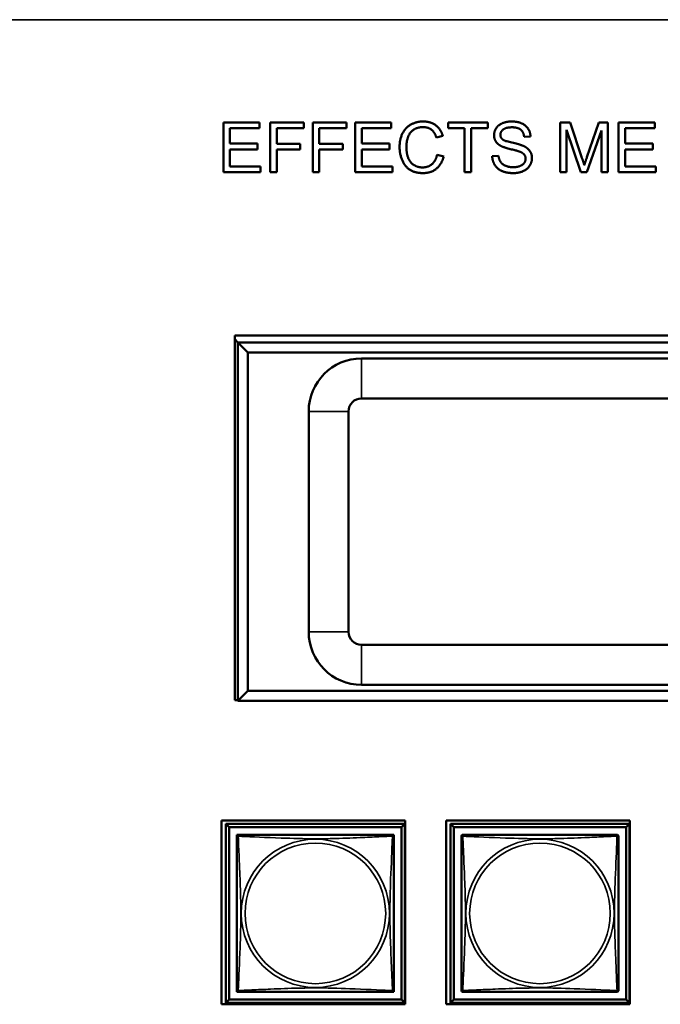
# Model space of a CAD drawing. Header units: inches. Extents: x 0.2 to 58.8, y 1.7 to 68.8.
# Tile 254 of 256: x 39.4 to 41.3, y 57.2 to 60.2. Entities that reach past the tile are written whole.
import ezdxf

# ---------------------------------------------------------------- set-up
doc = ezdxf.new("R2010")
doc.units = ezdxf.units.IN
doc.header["$MEASUREMENT"] = 0
doc.layers.add('Visible (ANSI)', color=7, linetype='Continuous', lineweight=50)
doc.layers.add('Visible Narrow (ANSI)', color=7, linetype='Continuous', lineweight=35)

msp = doc.modelspace()

# ---------------------------------------------------------------- linework, layer by layer
at = {"layer": 'Visible (ANSI)'}
for p, q in [((40.0292, 59.8517), (40.1379, 59.8517)), ((40.0292, 59.7017), (40.0292, 59.8517)), ((40.1379, 59.8517), (40.1379, 59.834)), ((40.1696, 59.8517), (40.2709, 59.8517)), ((40.1696, 59.7017), (40.1696, 59.8517)), ((40.2709, 59.8517), (40.2709, 59.834)), ((40.2977, 59.8517), (40.399, 59.8517)), ((40.2977, 59.7017), (40.2977, 59.8517)), ((40.399, 59.8517), (40.399, 59.834)), ((40.4252, 59.8517), (40.5338, 59.8517)), ((40.4252, 59.7017), (40.4252, 59.8517)), ((40.5338, 59.8517), (40.5338, 59.834)), ((40.7047, 59.834), (40.7047, 59.8517)), ((40.7047, 59.8517), (40.8236, 59.8517)), ((40.8236, 59.8517), (40.8236, 59.834)), ((41.0414, 59.8517), (41.0712, 59.8517)), ((41.0414, 59.7017), (41.0414, 59.8517)), ((41.0712, 59.8517), (41.1068, 59.7455)), ((41.122, 59.7473), (41.158, 59.8517)), ((41.158, 59.8517), (41.1847, 59.8517)), ((41.1847, 59.8517), (41.1847, 59.7017)), ((41.217, 59.8517), (41.3256, 59.8517)), ((41.217, 59.7017), (41.217, 59.8517)), ((41.3256, 59.8517), (41.3256, 59.834)), ((40.1379, 59.834), (40.0491, 59.834)), ((40.0491, 59.834), (40.0491, 59.7881)), ((40.2709, 59.834), (40.1895, 59.834)), ((40.1895, 59.834), (40.1895, 59.7876)), ((40.399, 59.834), (40.3176, 59.834)), ((40.3176, 59.834), (40.3176, 59.7876)), ((40.5338, 59.834), (40.4451, 59.834)), ((40.4451, 59.834), (40.4451, 59.7881)), ((40.6889, 59.8107), (40.6694, 59.806)), ((40.7541, 59.834), (40.7047, 59.834)), ((40.7541, 59.7017), (40.7541, 59.834)), ((40.8236, 59.834), (40.774, 59.834)), ((40.774, 59.834), (40.774, 59.7017)), ((40.9522, 59.8095), (40.9332, 59.808)), ((41.1039, 59.7017), (41.0605, 59.8294)), ((41.0605, 59.8294), (41.0605, 59.7017)), ((41.1656, 59.8272), (41.1218, 59.7017)), ((41.1656, 59.7017), (41.1656, 59.8272)), ((41.3256, 59.834), (41.2369, 59.834)), ((41.2369, 59.834), (41.2369, 59.7881)), ((40.0491, 59.7881), (40.1323, 59.7881)), ((40.1323, 59.7881), (40.1323, 59.7704)), ((40.1895, 59.7876), (40.26, 59.7876)), ((40.26, 59.7876), (40.26, 59.7698)), ((40.3176, 59.7876), (40.388, 59.7876)), ((40.388, 59.7876), (40.388, 59.7698)), ((40.4451, 59.7881), (40.5282, 59.7881)), ((40.5282, 59.7881), (40.5282, 59.7704)), ((41.2369, 59.7881), (41.32, 59.7881)), ((41.32, 59.7881), (41.32, 59.7704)), ((40.1323, 59.7704), (40.0491, 59.7704)), ((40.0491, 59.7704), (40.0491, 59.7194)), ((40.26, 59.7698), (40.1895, 59.7698)), ((40.1895, 59.7698), (40.1895, 59.7017)), ((40.388, 59.7698), (40.3176, 59.7698)), ((40.3176, 59.7698), (40.3176, 59.7017)), ((40.5282, 59.7704), (40.4451, 59.7704)), ((40.4451, 59.7704), (40.4451, 59.7194)), ((40.6715, 59.7544), (40.6914, 59.7494)), ((40.8372, 59.7499), (40.856, 59.7515)), ((41.32, 59.7704), (41.2369, 59.7704)), ((41.2369, 59.7704), (41.2369, 59.7194)), ((40.0491, 59.7194), (40.1413, 59.7194)), ((40.1413, 59.7194), (40.1413, 59.7017)), ((40.4451, 59.7194), (40.5372, 59.7194)), ((40.5372, 59.7194), (40.5372, 59.7017)), ((41.2369, 59.7194), (41.3291, 59.7194)), ((41.3291, 59.7194), (41.3291, 59.7017)), ((40.1413, 59.7017), (40.0292, 59.7017)), ((40.1895, 59.7017), (40.1696, 59.7017)), ((40.3176, 59.7017), (40.2977, 59.7017)), ((40.5372, 59.7017), (40.4252, 59.7017)), ((40.774, 59.7017), (40.7541, 59.7017)), ((41.0605, 59.7017), (41.0414, 59.7017)), ((41.1218, 59.7017), (41.1039, 59.7017)), ((41.1847, 59.7017), (41.1656, 59.7017)), ((41.3291, 59.7017), (41.217, 59.7017)), ((40.0632, 58.1162), (40.0632, 59.2118)), ((40.0632, 59.2118), (43.2492, 59.2118)), ((40.0731, 59.1902), (40.0632, 59.2001)), ((40.1031, 59.1602), (40.0731, 59.1902)), ((40.0731, 59.1902), (40.0731, 58.1142)), ((43.2392, 59.1902), (40.0731, 59.1902)), ((40.1031, 58.1442), (40.1031, 59.1602)), ((40.1031, 59.1602), (43.2092, 59.1602)), ((42.9049, 59.1422), (40.4444, 59.1422)), ((40.4444, 59.0222), (42.9049, 59.0222)), ((40.2856, 58.9835), (40.2856, 58.321)), ((40.4056, 58.321), (40.4056, 58.9835)), ((42.9048, 58.2822), (40.4444, 58.2822)), ((40.4444, 58.1622), (42.9048, 58.1622)), ((40.0731, 58.1142), (40.1031, 58.1442)), ((43.2092, 58.1442), (40.1031, 58.1442)), ((40.0731, 58.1162), (40.0632, 58.1162)), ((40.0731, 58.1142), (43.2392, 58.1142)), ((40.0235, 57.2023), (40.0235, 57.7547)), ((40.0235, 57.7547), (40.5759, 57.7547)), ((40.037, 57.7442), (40.5744, 57.7442)), ((40.0468, 57.7343), (40.037, 57.7442)), ((40.037, 57.2068), (40.037, 57.7442)), ((40.5744, 57.7442), (40.5646, 57.7343)), ((40.5744, 57.7442), (40.5744, 57.2068)), ((40.5759, 57.7547), (40.5759, 57.2023)), ((40.6985, 57.2023), (40.6985, 57.7547)), ((40.6985, 57.7547), (41.2509, 57.7547)), ((40.712, 57.7442), (41.2494, 57.7442)), ((40.7218, 57.7343), (40.712, 57.7442)), ((40.712, 57.2068), (40.712, 57.7442)), ((41.2494, 57.7442), (41.2396, 57.7343)), ((41.2494, 57.7442), (41.2494, 57.2068)), ((41.2509, 57.7547), (41.2509, 57.2023)), ((40.0468, 57.7343), (40.5646, 57.7343)), ((40.0468, 57.2166), (40.0468, 57.7343)), ((40.0695, 57.7059), (40.0695, 57.7117)), ((40.0695, 57.7117), (40.0753, 57.7117)), ((40.5361, 57.7117), (40.5419, 57.7117)), ((40.5419, 57.7117), (40.5419, 57.7058)), ((40.5646, 57.7343), (40.5646, 57.2166)), ((40.7218, 57.7343), (41.2396, 57.7343)), ((40.7218, 57.2166), (40.7218, 57.7343)), ((41.2396, 57.7343), (41.2396, 57.2166)), ((40.0695, 57.2393), (40.0695, 57.2451)), ((40.0754, 57.2393), (40.0695, 57.2393)), ((40.5419, 57.2393), (40.536, 57.2393)), ((40.5419, 57.2452), (40.5419, 57.2393)), ((40.0468, 57.2166), (40.037, 57.2068)), ((40.5744, 57.2068), (40.037, 57.2068)), ((40.5646, 57.2166), (40.0468, 57.2166)), ((40.5646, 57.2166), (40.5744, 57.2068)), ((40.7218, 57.2166), (40.712, 57.2068)), ((41.2494, 57.2068), (40.712, 57.2068)), ((41.2396, 57.2166), (40.7218, 57.2166)), ((41.2396, 57.2166), (41.2494, 57.2068)), ((40.5759, 57.2023), (40.0235, 57.2023)), ((41.2509, 57.2023), (40.6985, 57.2023))]:
    msp.add_line(p, q, dxfattribs=at)
for centre, radius, start, end in [((40.4444, 58.9835), 0.1588, 90, 180), ((40.4444, 58.9835), 0.0388, 90, 180), ((40.4444, 58.321), 0.1588, 180, 270), ((40.4444, 58.321), 0.0388, 180, 270), ((40.0754, 57.7058), 0.00591, 90, 180), ((40.536, 57.7058), 0.00591, 0, 90), ((40.7504, 57.7058), 0.00591, 90, 180), ((41.211, 57.7058), 0.00591, 0, 90), ((40.0754, 57.2452), 0.00591, 180, 270), ((40.536, 57.2452), 0.00591, 270, 360), ((40.7504, 57.2452), 0.00591, 180, 270), ((41.211, 57.2452), 0.00591, 270, 360)]:
    msp.add_arc(centre, radius, start, end, dxfattribs=at)
for points in [[(40.5588, 59.7778), (40.5588, 59.8013), (40.5768, 59.8363), (40.6098, 59.8543), (40.6297, 59.8543)], [(40.6292, 59.8373), (40.612, 59.8373), (40.5887, 59.8207), (40.5793, 59.7928), (40.5793, 59.778)], [(40.6694, 59.806), (40.6641, 59.8223), (40.6443, 59.8373), (40.6292, 59.8373)], [(40.6297, 59.8543), (40.6522, 59.8543), (40.6829, 59.8313), (40.6889, 59.8107)], [(40.8428, 59.8129), (40.8428, 59.8244), (40.8557, 59.844), (40.8805, 59.8543), (40.8957, 59.8543)], [(40.8965, 59.8368), (40.8785, 59.8368), (40.8619, 59.8236), (40.8619, 59.8143)], [(40.8957, 59.8543), (40.9124, 59.8543), (40.9379, 59.8436), (40.9518, 59.8227), (40.9522, 59.8095)], [(40.9332, 59.808), (40.9318, 59.8223), (40.9139, 59.8368), (40.8965, 59.8368)], [(40.8641, 59.7804), (40.8533, 59.786), (40.8428, 59.8026), (40.8428, 59.8129)], [(40.8619, 59.8143), (40.8619, 59.8062), (40.8677, 59.8009)], [(40.6294, 59.6992), (40.6051, 59.6992), (40.5747, 59.719), (40.5588, 59.7563), (40.5588, 59.7778)], [(40.5793, 59.778), (40.5793, 59.7589), (40.5905, 59.7303), (40.6139, 59.7162), (40.6276, 59.7162)], [(40.92, 59.7635), (40.9139, 59.766), (40.8724, 59.7759), (40.8641, 59.7804)], [(40.8677, 59.8009), (40.8736, 59.7958), (40.9222, 59.7848), (40.9312, 59.7807)], [(40.9312, 59.7807), (40.9442, 59.7746), (40.9567, 59.7561), (40.9567, 59.7441)], [(40.6276, 59.7162), (40.6443, 59.7162), (40.6674, 59.7354), (40.6715, 59.7544)], [(40.6914, 59.7494), (40.6852, 59.7249), (40.6528, 59.6992), (40.6294, 59.6992)], [(40.9012, 59.6992), (40.8808, 59.6992), (40.8533, 59.7111), (40.8377, 59.7349), (40.8372, 59.7499)], [(40.856, 59.7515), (40.8573, 59.7402), (40.8671, 59.7258), (40.8875, 59.7169), (40.9003, 59.7169)], [(40.9376, 59.7424), (40.9376, 59.7495), (40.9295, 59.76), (40.92, 59.7635)], [(40.9003, 59.7169), (40.9116, 59.7169), (40.9291, 59.7236), (40.9376, 59.7354), (40.9376, 59.7424)], [(40.9567, 59.7441), (40.9567, 59.7321), (40.943, 59.711), (40.9172, 59.6992), (40.9012, 59.6992)], [(41.1068, 59.7455), (41.1117, 59.7306), (41.114, 59.7233)], [(41.114, 59.7233), (41.1165, 59.7314), (41.122, 59.7473)]]:
    msp.add_open_spline(points, degree=2, dxfattribs=at)
for points in [[(40.536, 57.7117), (40.5354, 57.7117), (40.5327, 57.7117), (40.5283, 57.7117), (40.5202, 57.7117), (40.5063, 57.7117), (40.4901, 57.7117), (40.474, 57.7117), (40.4558, 57.7117), (40.4372, 57.7117), (40.4108, 57.7117), (40.3835, 57.7117), (40.3565, 57.7117), (40.3395, 57.7117), (40.3226, 57.7117), (40.3057, 57.7117), (40.2718, 57.7117), (40.238, 57.7117), (40.2043, 57.7117), (40.1623, 57.7117), (40.1184, 57.7117), (40.0928, 57.7117), (40.0827, 57.7117), (40.0763, 57.7117), (40.0754, 57.7117)], [(41.211, 57.7117), (41.2104, 57.7117), (41.2077, 57.7117), (41.2033, 57.7117), (41.1952, 57.7117), (41.1813, 57.7117), (41.1651, 57.7117), (41.149, 57.7117), (41.1308, 57.7117), (41.1122, 57.7117), (41.0858, 57.7117), (41.0585, 57.7117), (41.0315, 57.7117), (41.0145, 57.7117), (40.9976, 57.7117), (40.9807, 57.7117), (40.9468, 57.7117), (40.913, 57.7117), (40.8793, 57.7117), (40.8373, 57.7117), (40.7934, 57.7117), (40.7678, 57.7117), (40.7577, 57.7117), (40.7513, 57.7117), (40.7504, 57.7117)], [(40.0695, 57.7058), (40.0695, 57.7052), (40.0695, 57.7025), (40.0695, 57.6981), (40.0695, 57.69), (40.0695, 57.6761), (40.0695, 57.6599), (40.0695, 57.6438), (40.0695, 57.6256), (40.0695, 57.607), (40.0695, 57.5806), (40.0695, 57.5533), (40.0695, 57.5262), (40.0695, 57.5093), (40.0695, 57.4924), (40.0695, 57.4755), (40.0695, 57.4416), (40.0695, 57.4078), (40.0695, 57.3741), (40.0695, 57.3321), (40.0695, 57.2881), (40.0695, 57.2626), (40.0695, 57.2525), (40.0695, 57.2461), (40.0695, 57.2452)], [(40.5419, 57.2452), (40.5419, 57.2457), (40.5419, 57.2485), (40.5419, 57.2529), (40.5419, 57.261), (40.5419, 57.2749), (40.5419, 57.291), (40.5419, 57.3072), (40.5419, 57.3254), (40.5419, 57.344), (40.5419, 57.3704), (40.5419, 57.3977), (40.5419, 57.4247), (40.5419, 57.4416), (40.5419, 57.4586), (40.5419, 57.4755), (40.5419, 57.5093), (40.5419, 57.5432), (40.5419, 57.5769), (40.5419, 57.6189), (40.5419, 57.6628), (40.5419, 57.6884), (40.5419, 57.6984), (40.5419, 57.7048), (40.5419, 57.7058)], [(40.7445, 57.7058), (40.7445, 57.7052), (40.7445, 57.7025), (40.7445, 57.6981), (40.7445, 57.69), (40.7445, 57.6761), (40.7445, 57.6599), (40.7445, 57.6438), (40.7445, 57.6256), (40.7445, 57.607), (40.7445, 57.5806), (40.7445, 57.5533), (40.7445, 57.5262), (40.7445, 57.5093), (40.7445, 57.4924), (40.7445, 57.4755), (40.7445, 57.4416), (40.7445, 57.4078), (40.7445, 57.3741), (40.7445, 57.3321), (40.7445, 57.2881), (40.7445, 57.2626), (40.7445, 57.2525), (40.7445, 57.2461), (40.7445, 57.2452)], [(41.2169, 57.2452), (41.2169, 57.2457), (41.2169, 57.2485), (41.2169, 57.2529), (41.2169, 57.261), (41.2169, 57.2749), (41.2169, 57.291), (41.2169, 57.3072), (41.2169, 57.3254), (41.2169, 57.344), (41.2169, 57.3704), (41.2169, 57.3977), (41.2169, 57.4247), (41.2169, 57.4416), (41.2169, 57.4586), (41.2169, 57.4755), (41.2169, 57.5093), (41.2169, 57.5432), (41.2169, 57.5769), (41.2169, 57.6189), (41.2169, 57.6628), (41.2169, 57.6884), (41.2169, 57.6984), (41.2169, 57.7048), (41.2169, 57.7058)], [(40.0754, 57.2393), (40.076, 57.2393), (40.0787, 57.2393), (40.0831, 57.2393), (40.0912, 57.2393), (40.1051, 57.2393), (40.1212, 57.2393), (40.1374, 57.2393), (40.1556, 57.2393), (40.1742, 57.2393), (40.2006, 57.2393), (40.2279, 57.2393), (40.2549, 57.2393), (40.2718, 57.2393), (40.2888, 57.2393), (40.3057, 57.2393), (40.3395, 57.2393), (40.3734, 57.2393), (40.4071, 57.2393), (40.4491, 57.2393), (40.493, 57.2393), (40.5186, 57.2393), (40.5287, 57.2393), (40.5351, 57.2393), (40.536, 57.2393)], [(40.7504, 57.2393), (40.751, 57.2393), (40.7537, 57.2393), (40.7581, 57.2393), (40.7662, 57.2393), (40.7801, 57.2393), (40.7962, 57.2393), (40.8124, 57.2393), (40.8306, 57.2393), (40.8492, 57.2393), (40.8756, 57.2393), (40.9029, 57.2393), (40.9299, 57.2393), (40.9468, 57.2393), (40.9638, 57.2393), (40.9807, 57.2393), (41.0145, 57.2393), (41.0484, 57.2393), (41.0821, 57.2393), (41.1241, 57.2393), (41.168, 57.2393), (41.1936, 57.2393), (41.2037, 57.2393), (41.2101, 57.2393), (41.211, 57.2393)]]:
    msp.add_open_spline(points, degree=3, knots=[0.325731, 0.325731, 0.325731, 0.325731, 0.404774, 0.404774, 0.404774, 0.550532, 0.550532, 0.550532, 0.69629, 0.69629, 0.69629, 0.902598, 0.902598, 0.902598, 1.03154, 1.03154, 1.03154, 1.289425, 1.289425, 1.289425, 1.610774, 1.610774, 1.610774, 1.73735, 1.73735, 1.73735, 1.73735], dxfattribs=at)
at = {"layer": 'Visible Narrow (ANSI)'}
for p, q in [((53.1829, 60.16), (21.4369, 60.16)), ((40.4444, 59.1422), (40.4444, 59.0222)), ((40.2856, 58.9835), (40.4056, 58.9835)), ((40.2856, 58.321), (40.4056, 58.321)), ((40.4444, 58.2822), (40.4444, 58.1622))]:
    msp.add_line(p, q, dxfattribs=at)
for centre, radius in [((40.3057, 57.4755), 0.2227), ((40.3057, 57.4755), 0.2113), ((40.9807, 57.4755), 0.2227), ((40.9807, 57.4755), 0.2113)]:
    msp.add_circle(centre, radius, dxfattribs=at)
for points, knots in [([(40.0695, 57.7058), (40.0695, 57.7059), (40.0695, 57.706), (40.0695, 57.7063), (40.0696, 57.7065), (40.0697, 57.7067), (40.0698, 57.7069), (40.0699, 57.707), (40.07, 57.7071), (40.0702, 57.7072), (40.0704, 57.7073), (40.071, 57.7075), (40.0715, 57.7076), (40.0726, 57.7075), (40.0732, 57.7074), (40.074, 57.7072)], [-0.0844808, -0.0844808, -0.0844808, -0.0844808, -0.06943799, -0.06943799, -0.05587828, -0.05587828, -0.04740346, -0.04740346, -0.04210669, -0.04210669, -0.03151317, -0.03151317, -0.01456352, -0.01456352, 0.00026741, 0.00026741, 0.00026741, 0.00026741]), ([(40.074, 57.7072), (40.0738, 57.7079), (40.0737, 57.7086), (40.0736, 57.7097), (40.0737, 57.7102), (40.0738, 57.7108), (40.0739, 57.7109), (40.0741, 57.7112), (40.0742, 57.7112), (40.0743, 57.7114), (40.0744, 57.7115), (40.0747, 57.7116), (40.0749, 57.7116), (40.0752, 57.7117), (40.0753, 57.7117), (40.0754, 57.7117)], [-0.00026741, -0.00026741, -0.00026741, -0.00026741, 0.01456352, 0.01456352, 0.03151317, 0.03151317, 0.04210669, 0.04210669, 0.04740346, 0.04740346, 0.05587828, 0.05587828, 0.06943799, 0.06943799, 0.0844808, 0.0844808, 0.0844808, 0.0844808]), ([(40.074, 57.2438), (40.0741, 57.2466), (40.0743, 57.2501), (40.0744, 57.2541), (40.0755, 57.2817), (40.0776, 57.3288), (40.0793, 57.3723), (40.0807, 57.4072), (40.0817, 57.4414), (40.0817, 57.4755), (40.0817, 57.4925), (40.0815, 57.5096), (40.081, 57.5267), (40.0804, 57.5542), (40.0792, 57.5824), (40.078, 57.61), (40.0772, 57.6296), (40.0764, 57.6489), (40.0757, 57.6662), (40.0749, 57.6834), (40.0744, 57.6983), (40.074, 57.7072)], [-1.657319, -1.657319, -1.657319, -1.657319, -1.610774, -1.610774, -1.610774, -1.289425, -1.289425, -1.289425, -1.03154, -1.03154, -1.03154, -0.902598, -0.902598, -0.902598, -0.69629, -0.69629, -0.69629, -0.550532, -0.550532, -0.550532, -0.405761, -0.405761, -0.405761, -0.405761]), ([(40.074, 57.7072), (40.0768, 57.707), (40.0803, 57.7069), (40.0843, 57.7068), (40.112, 57.7057), (40.159, 57.7035), (40.2025, 57.7018), (40.2374, 57.7005), (40.2716, 57.6995), (40.3057, 57.6995), (40.3227, 57.6995), (40.3398, 57.6997), (40.357, 57.7001), (40.3844, 57.7008), (40.4126, 57.7019), (40.4402, 57.7031), (40.4598, 57.7039), (40.4791, 57.7048), (40.4964, 57.7055), (40.5136, 57.7062), (40.5285, 57.7068), (40.5374, 57.7072)], [-1.657319, -1.657319, -1.657319, -1.657319, -1.610774, -1.610774, -1.610774, -1.289425, -1.289425, -1.289425, -1.03154, -1.03154, -1.03154, -0.902598, -0.902598, -0.902598, -0.69629, -0.69629, -0.69629, -0.550532, -0.550532, -0.550532, -0.405761, -0.405761, -0.405761, -0.405761]), ([(40.5374, 57.7072), (40.5373, 57.7043), (40.5371, 57.7008), (40.537, 57.6968), (40.5359, 57.6692), (40.5338, 57.6222), (40.532, 57.5787), (40.5307, 57.5437), (40.5297, 57.5096), (40.5297, 57.4755), (40.5297, 57.4584), (40.5299, 57.4414), (40.5303, 57.4242), (40.531, 57.3967), (40.5322, 57.3686), (40.5333, 57.3409), (40.5342, 57.3214), (40.535, 57.302), (40.5357, 57.2847), (40.5364, 57.2676), (40.537, 57.2526), (40.5374, 57.2438)], [-1.657319, -1.657319, -1.657319, -1.657319, -1.610774, -1.610774, -1.610774, -1.289425, -1.289425, -1.289425, -1.03154, -1.03154, -1.03154, -0.902598, -0.902598, -0.902598, -0.69629, -0.69629, -0.69629, -0.550532, -0.550532, -0.550532, -0.405761, -0.405761, -0.405761, -0.405761]), ([(40.536, 57.7117), (40.5361, 57.7117), (40.5362, 57.7117), (40.5365, 57.7116), (40.5367, 57.7116), (40.537, 57.7115), (40.5371, 57.7114), (40.5372, 57.7112), (40.5373, 57.7112), (40.5374, 57.7109), (40.5375, 57.7108), (40.5377, 57.7102), (40.5378, 57.7097), (40.5377, 57.7086), (40.5376, 57.7079), (40.5374, 57.7072)], [-0.0844808, -0.0844808, -0.0844808, -0.0844808, -0.06943799, -0.06943799, -0.05587828, -0.05587828, -0.04740346, -0.04740346, -0.04210669, -0.04210669, -0.03151317, -0.03151317, -0.01456352, -0.01456352, 0.00026741, 0.00026741, 0.00026741, 0.00026741]), ([(40.5374, 57.7072), (40.5381, 57.7074), (40.5388, 57.7075), (40.5399, 57.7076), (40.5404, 57.7075), (40.541, 57.7073), (40.5412, 57.7072), (40.5414, 57.7071), (40.5414, 57.707), (40.5416, 57.7069), (40.5417, 57.7067), (40.5418, 57.7065), (40.5419, 57.7063), (40.5419, 57.706), (40.5419, 57.7059), (40.5419, 57.7058)], [-0.00026741, -0.00026741, -0.00026741, -0.00026741, 0.01456352, 0.01456352, 0.03151317, 0.03151317, 0.04210669, 0.04210669, 0.04740346, 0.04740346, 0.05587828, 0.05587828, 0.06943799, 0.06943799, 0.0844808, 0.0844808, 0.0844808, 0.0844808]), ([(40.7445, 57.7058), (40.7445, 57.7059), (40.7445, 57.706), (40.7445, 57.7063), (40.7446, 57.7065), (40.7447, 57.7067), (40.7448, 57.7069), (40.7449, 57.707), (40.745, 57.7071), (40.7452, 57.7072), (40.7454, 57.7073), (40.746, 57.7075), (40.7465, 57.7076), (40.7476, 57.7075), (40.7482, 57.7074), (40.749, 57.7072)], [-0.0844808, -0.0844808, -0.0844808, -0.0844808, -0.06943799, -0.06943799, -0.05587828, -0.05587828, -0.04740346, -0.04740346, -0.04210669, -0.04210669, -0.03151317, -0.03151317, -0.01456352, -0.01456352, 0.00026741, 0.00026741, 0.00026741, 0.00026741]), ([(40.749, 57.7072), (40.7488, 57.7079), (40.7487, 57.7086), (40.7486, 57.7097), (40.7487, 57.7102), (40.7488, 57.7108), (40.7489, 57.7109), (40.7491, 57.7112), (40.7492, 57.7112), (40.7493, 57.7114), (40.7494, 57.7115), (40.7497, 57.7116), (40.7499, 57.7116), (40.7502, 57.7117), (40.7503, 57.7117), (40.7504, 57.7117)], [-0.00026741, -0.00026741, -0.00026741, -0.00026741, 0.01456352, 0.01456352, 0.03151317, 0.03151317, 0.04210669, 0.04210669, 0.04740346, 0.04740346, 0.05587828, 0.05587828, 0.06943799, 0.06943799, 0.0844808, 0.0844808, 0.0844808, 0.0844808]), ([(40.749, 57.2438), (40.7491, 57.2466), (40.7493, 57.2501), (40.7494, 57.2541), (40.7505, 57.2817), (40.7526, 57.3288), (40.7543, 57.3723), (40.7557, 57.4072), (40.7567, 57.4414), (40.7567, 57.4755), (40.7567, 57.4925), (40.7565, 57.5096), (40.756, 57.5267), (40.7554, 57.5542), (40.7542, 57.5824), (40.753, 57.61), (40.7522, 57.6296), (40.7514, 57.6489), (40.7507, 57.6662), (40.7499, 57.6834), (40.7494, 57.6983), (40.749, 57.7072)], [-1.657319, -1.657319, -1.657319, -1.657319, -1.610774, -1.610774, -1.610774, -1.289425, -1.289425, -1.289425, -1.03154, -1.03154, -1.03154, -0.902598, -0.902598, -0.902598, -0.69629, -0.69629, -0.69629, -0.550532, -0.550532, -0.550532, -0.405761, -0.405761, -0.405761, -0.405761]), ([(40.749, 57.7072), (40.7518, 57.707), (40.7553, 57.7069), (40.7593, 57.7068), (40.787, 57.7057), (40.834, 57.7035), (40.8775, 57.7018), (40.9124, 57.7005), (40.9466, 57.6995), (40.9807, 57.6995), (40.9977, 57.6995), (41.0148, 57.6997), (41.032, 57.7001), (41.0594, 57.7008), (41.0876, 57.7019), (41.1152, 57.7031), (41.1348, 57.7039), (41.1541, 57.7048), (41.1714, 57.7055), (41.1886, 57.7062), (41.2035, 57.7068), (41.2124, 57.7072)], [-1.657319, -1.657319, -1.657319, -1.657319, -1.610774, -1.610774, -1.610774, -1.289425, -1.289425, -1.289425, -1.03154, -1.03154, -1.03154, -0.902598, -0.902598, -0.902598, -0.69629, -0.69629, -0.69629, -0.550532, -0.550532, -0.550532, -0.405761, -0.405761, -0.405761, -0.405761]), ([(41.2124, 57.7072), (41.2123, 57.7043), (41.2121, 57.7008), (41.212, 57.6968), (41.2109, 57.6692), (41.2088, 57.6222), (41.207, 57.5787), (41.2057, 57.5437), (41.2047, 57.5096), (41.2047, 57.4755), (41.2047, 57.4584), (41.2049, 57.4414), (41.2053, 57.4242), (41.206, 57.3967), (41.2072, 57.3686), (41.2083, 57.3409), (41.2092, 57.3214), (41.21, 57.302), (41.2107, 57.2847), (41.2114, 57.2676), (41.212, 57.2526), (41.2124, 57.2438)], [-1.657319, -1.657319, -1.657319, -1.657319, -1.610774, -1.610774, -1.610774, -1.289425, -1.289425, -1.289425, -1.03154, -1.03154, -1.03154, -0.902598, -0.902598, -0.902598, -0.69629, -0.69629, -0.69629, -0.550532, -0.550532, -0.550532, -0.405761, -0.405761, -0.405761, -0.405761]), ([(41.211, 57.7117), (41.2111, 57.7117), (41.2112, 57.7117), (41.2115, 57.7116), (41.2117, 57.7116), (41.212, 57.7115), (41.2121, 57.7114), (41.2122, 57.7112), (41.2123, 57.7112), (41.2124, 57.7109), (41.2125, 57.7108), (41.2127, 57.7102), (41.2128, 57.7097), (41.2127, 57.7086), (41.2126, 57.7079), (41.2124, 57.7072)], [-0.0844808, -0.0844808, -0.0844808, -0.0844808, -0.06943799, -0.06943799, -0.05587828, -0.05587828, -0.04740346, -0.04740346, -0.04210669, -0.04210669, -0.03151317, -0.03151317, -0.01456352, -0.01456352, 0.00026741, 0.00026741, 0.00026741, 0.00026741]), ([(41.2124, 57.7072), (41.2131, 57.7074), (41.2138, 57.7075), (41.2149, 57.7076), (41.2154, 57.7075), (41.216, 57.7073), (41.2162, 57.7072), (41.2164, 57.7071), (41.2164, 57.707), (41.2166, 57.7069), (41.2167, 57.7067), (41.2168, 57.7065), (41.2169, 57.7063), (41.2169, 57.706), (41.2169, 57.7059), (41.2169, 57.7058)], [-0.00026741, -0.00026741, -0.00026741, -0.00026741, 0.01456352, 0.01456352, 0.03151317, 0.03151317, 0.04210669, 0.04210669, 0.04740346, 0.04740346, 0.05587828, 0.05587828, 0.06943799, 0.06943799, 0.0844808, 0.0844808, 0.0844808, 0.0844808]), ([(40.074, 57.2438), (40.0732, 57.2436), (40.0726, 57.2435), (40.0715, 57.2434), (40.071, 57.2435), (40.0704, 57.2436), (40.0702, 57.2437), (40.07, 57.2439), (40.0699, 57.2439), (40.0698, 57.2441), (40.0697, 57.2442), (40.0696, 57.2445), (40.0695, 57.2446), (40.0695, 57.2449), (40.0695, 57.2451), (40.0695, 57.2452)], [-0.00026741, -0.00026741, -0.00026741, -0.00026741, 0.01456352, 0.01456352, 0.03151317, 0.03151317, 0.04210669, 0.04210669, 0.04740346, 0.04740346, 0.05587828, 0.05587828, 0.06943799, 0.06943799, 0.0844808, 0.0844808, 0.0844808, 0.0844808]), ([(40.0754, 57.2393), (40.0753, 57.2393), (40.0752, 57.2393), (40.0749, 57.2393), (40.0747, 57.2394), (40.0744, 57.2395), (40.0743, 57.2396), (40.0742, 57.2397), (40.0741, 57.2398), (40.0739, 57.24), (40.0738, 57.2402), (40.0737, 57.2408), (40.0736, 57.2412), (40.0737, 57.2424), (40.0738, 57.243), (40.074, 57.2438)], [-0.0844808, -0.0844808, -0.0844808, -0.0844808, -0.06943799, -0.06943799, -0.05587828, -0.05587828, -0.04740346, -0.04740346, -0.04210669, -0.04210669, -0.03151317, -0.03151317, -0.01456352, -0.01456352, 0.00026741, 0.00026741, 0.00026741, 0.00026741]), ([(40.5374, 57.2438), (40.5345, 57.2439), (40.531, 57.244), (40.527, 57.2442), (40.4994, 57.2453), (40.4524, 57.2474), (40.4089, 57.2491), (40.374, 57.2505), (40.3398, 57.2515), (40.3057, 57.2515), (40.2887, 57.2515), (40.2716, 57.2513), (40.2544, 57.2508), (40.2269, 57.2502), (40.1988, 57.249), (40.1711, 57.2478), (40.1516, 57.247), (40.1322, 57.2462), (40.115, 57.2454), (40.0978, 57.2447), (40.0828, 57.2441), (40.074, 57.2438)], [-1.657319, -1.657319, -1.657319, -1.657319, -1.610774, -1.610774, -1.610774, -1.289425, -1.289425, -1.289425, -1.03154, -1.03154, -1.03154, -0.902598, -0.902598, -0.902598, -0.69629, -0.69629, -0.69629, -0.550532, -0.550532, -0.550532, -0.405761, -0.405761, -0.405761, -0.405761]), ([(40.5374, 57.2438), (40.5376, 57.243), (40.5377, 57.2424), (40.5378, 57.2412), (40.5377, 57.2408), (40.5375, 57.2402), (40.5374, 57.24), (40.5373, 57.2398), (40.5372, 57.2397), (40.5371, 57.2396), (40.537, 57.2395), (40.5367, 57.2394), (40.5365, 57.2393), (40.5362, 57.2393), (40.5361, 57.2393), (40.536, 57.2393)], [-0.00026741, -0.00026741, -0.00026741, -0.00026741, 0.01456352, 0.01456352, 0.03151317, 0.03151317, 0.04210669, 0.04210669, 0.04740346, 0.04740346, 0.05587828, 0.05587828, 0.06943799, 0.06943799, 0.0844808, 0.0844808, 0.0844808, 0.0844808]), ([(40.5419, 57.2452), (40.5419, 57.2451), (40.5419, 57.2449), (40.5419, 57.2446), (40.5418, 57.2445), (40.5417, 57.2442), (40.5416, 57.2441), (40.5414, 57.2439), (40.5414, 57.2439), (40.5412, 57.2437), (40.541, 57.2436), (40.5404, 57.2435), (40.5399, 57.2434), (40.5388, 57.2435), (40.5381, 57.2436), (40.5374, 57.2438)], [-0.0844808, -0.0844808, -0.0844808, -0.0844808, -0.06943799, -0.06943799, -0.05587828, -0.05587828, -0.04740346, -0.04740346, -0.04210669, -0.04210669, -0.03151317, -0.03151317, -0.01456352, -0.01456352, 0.00026741, 0.00026741, 0.00026741, 0.00026741]), ([(40.749, 57.2438), (40.7482, 57.2436), (40.7476, 57.2435), (40.7465, 57.2434), (40.746, 57.2435), (40.7454, 57.2436), (40.7452, 57.2437), (40.745, 57.2439), (40.7449, 57.2439), (40.7448, 57.2441), (40.7447, 57.2442), (40.7446, 57.2445), (40.7445, 57.2446), (40.7445, 57.2449), (40.7445, 57.2451), (40.7445, 57.2452)], [-0.00026741, -0.00026741, -0.00026741, -0.00026741, 0.01456352, 0.01456352, 0.03151317, 0.03151317, 0.04210669, 0.04210669, 0.04740346, 0.04740346, 0.05587828, 0.05587828, 0.06943799, 0.06943799, 0.0844808, 0.0844808, 0.0844808, 0.0844808]), ([(40.7504, 57.2393), (40.7503, 57.2393), (40.7502, 57.2393), (40.7499, 57.2393), (40.7497, 57.2394), (40.7494, 57.2395), (40.7493, 57.2396), (40.7492, 57.2397), (40.7491, 57.2398), (40.7489, 57.24), (40.7488, 57.2402), (40.7487, 57.2408), (40.7486, 57.2412), (40.7487, 57.2424), (40.7488, 57.243), (40.749, 57.2438)], [-0.0844808, -0.0844808, -0.0844808, -0.0844808, -0.06943799, -0.06943799, -0.05587828, -0.05587828, -0.04740346, -0.04740346, -0.04210669, -0.04210669, -0.03151317, -0.03151317, -0.01456352, -0.01456352, 0.00026741, 0.00026741, 0.00026741, 0.00026741]), ([(41.2124, 57.2438), (41.2095, 57.2439), (41.206, 57.244), (41.202, 57.2442), (41.1744, 57.2453), (41.1274, 57.2474), (41.0839, 57.2491), (41.049, 57.2505), (41.0148, 57.2515), (40.9807, 57.2515), (40.9637, 57.2515), (40.9466, 57.2513), (40.9294, 57.2508), (40.9019, 57.2502), (40.8738, 57.249), (40.8461, 57.2478), (40.8266, 57.247), (40.8072, 57.2462), (40.79, 57.2454), (40.7728, 57.2447), (40.7578, 57.2441), (40.749, 57.2438)], [-1.657319, -1.657319, -1.657319, -1.657319, -1.610774, -1.610774, -1.610774, -1.289425, -1.289425, -1.289425, -1.03154, -1.03154, -1.03154, -0.902598, -0.902598, -0.902598, -0.69629, -0.69629, -0.69629, -0.550532, -0.550532, -0.550532, -0.405761, -0.405761, -0.405761, -0.405761]), ([(41.2124, 57.2438), (41.2126, 57.243), (41.2127, 57.2424), (41.2128, 57.2412), (41.2127, 57.2408), (41.2125, 57.2402), (41.2124, 57.24), (41.2123, 57.2398), (41.2122, 57.2397), (41.2121, 57.2396), (41.212, 57.2395), (41.2117, 57.2394), (41.2115, 57.2393), (41.2112, 57.2393), (41.2111, 57.2393), (41.211, 57.2393)], [-0.00026741, -0.00026741, -0.00026741, -0.00026741, 0.01456352, 0.01456352, 0.03151317, 0.03151317, 0.04210669, 0.04210669, 0.04740346, 0.04740346, 0.05587828, 0.05587828, 0.06943799, 0.06943799, 0.0844808, 0.0844808, 0.0844808, 0.0844808]), ([(41.2169, 57.2452), (41.2169, 57.2451), (41.2169, 57.2449), (41.2169, 57.2446), (41.2168, 57.2445), (41.2167, 57.2442), (41.2166, 57.2441), (41.2164, 57.2439), (41.2164, 57.2439), (41.2162, 57.2437), (41.216, 57.2436), (41.2154, 57.2435), (41.2149, 57.2434), (41.2138, 57.2435), (41.2131, 57.2436), (41.2124, 57.2438)], [-0.0844808, -0.0844808, -0.0844808, -0.0844808, -0.06943799, -0.06943799, -0.05587828, -0.05587828, -0.04740346, -0.04740346, -0.04210669, -0.04210669, -0.03151317, -0.03151317, -0.01456352, -0.01456352, 0.00026741, 0.00026741, 0.00026741, 0.00026741])]:
    msp.add_open_spline(points, degree=3, knots=knots, dxfattribs=at)

doc.saveas('drawing.dxf')
